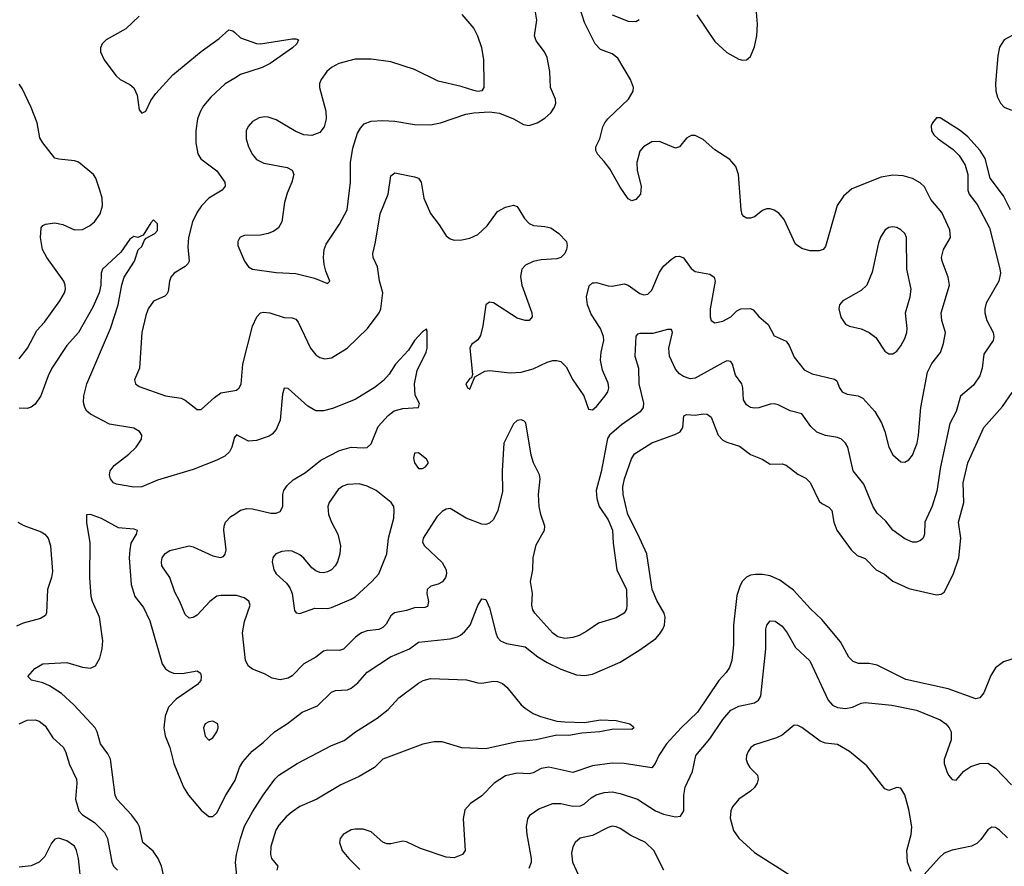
# Model space of a CAD drawing. Header units: inches. Extents: x 990586 to 1117858, y 769490 to 892071.
# Tile 9 of 248: x 1038912 to 1043894, y 845190 to 849472. Entities that reach past the tile are written whole.
import ezdxf

# ---------------------------------------------------------------- set-up
doc = ezdxf.new("R2010")
doc.units = ezdxf.units.IN
doc.header["$MEASUREMENT"] = 0
doc.layers.add('B0834', color=7, linetype='Continuous')
doc.layers.add('B0844', color=7, linetype='Continuous')

msp = doc.modelspace()

# ---------------------------------------------------------------- linework, layer by layer
at = {"layer": 'B0834', "color": 6}
for points, elevation in [([(1039516.5, 849490), (1039450, 849426.3), (1039349.5, 849370), (1039329.5, 849350), (1039320.7, 849330), (1039320.4, 849310), (1039339.2, 849270), (1039398.2, 849190), (1039421.1, 849170), (1039470, 849143.7), (1039490, 849127.8), (1039506.8, 849090), (1039517, 849017), (1039530, 848999.2), (1039550, 849010.1), (1039576.5, 849063.5), (1039600.3, 849099.7), (1039686.6, 849193.4), (1039830, 849312), (1039922, 849378), (1039970, 849420.3), (1039990, 849416), (1040000, 849407.2)], 2500), ([(1040000, 849176.6), (1039952.5, 849147.5), (1039879.4, 849080.6), (1039842.8, 849037.2), (1039826.5, 849010), (1039811.3, 848970), (1039803.9, 848910), (1039803.4, 848850), (1039813.5, 848793.5), (1039828.4, 848768.4), (1039910, 848707), (1039949.4, 848650), (1039951.9, 848630), (1039936.4, 848610), (1039870, 848569.3), (1039832, 848530), (1039810, 848498.8), (1039786.2, 848450), (1039766, 848370), (1039763.2, 848323.2), (1039769.2, 848250.8), (1039763.1, 848236.9), (1039750, 848223.6), (1039693.7, 848190), (1039677.2, 848170), (1039670, 848150), (1039663.3, 848096.7), (1039656.8, 848083.2), (1039646.5, 848073.5), (1039590, 848049.3), (1039562, 848010), (1039550, 847976.7), (1039530.2, 847890), (1039518, 847710), (1039492.9, 847650), (1039498.8, 847630), (1039516.1, 847616.1), (1039650, 847568.8), (1039730, 847557.1), (1039750, 847547.3), (1039810, 847500.3), (1039830, 847500.3), (1039898.4, 847561.6), (1039930, 847584), (1040000, 847596.8)], 2500), ([(1038910, 847756.6), (1038952.2, 847810), (1038999.2, 847900.8), (1039037.2, 847942.8), (1039115.5, 848050), (1039138.3, 848090), (1039143.6, 848110), (1039143.1, 848130), (1039134.8, 848150), (1039050.1, 848270.1), (1039028.2, 848310), (1039016.9, 848370), (1039021.4, 848418.6), (1039029.3, 848430.7), (1039042.4, 848437.6), (1039090, 848445.2), (1039130, 848436.7), (1039190, 848408.8), (1039230, 848411.8), (1039266.1, 848430), (1039291, 848450), (1039319.8, 848490), (1039331.9, 848530), (1039328.7, 848570), (1039318.4, 848610), (1039298.2, 848670), (1039285.4, 848690), (1039210, 848751.6), (1039190, 848758.5), (1039110, 848766.4), (1039090, 848772.2), (1039029.1, 848850), (1039014.7, 848874.7), (1039000.4, 848950), (1038970, 849028.9), (1038924.8, 849124.8), (1038910, 849146.8)], 2500), ([(1040000, 847361.2), (1039999.5, 847360.5), (1039985.2, 847310), (1039973.3, 847286.7), (1039950, 847265), (1039910, 847243.4), (1039790, 847197.3), (1039610, 847143), (1039530, 847109.4), (1039490, 847107.6), (1039402.5, 847122.5), (1039387.6, 847130), (1039372, 847150), (1039366.6, 847170), (1039369.8, 847190), (1039390, 847217.5), (1039464.8, 847275.2), (1039501, 847310), (1039528, 847350), (1039530.1, 847370), (1039517.8, 847390), (1039490, 847405.2), (1039367, 847427), (1039270, 847477), (1039252.6, 847492.6), (1039241.8, 847510), (1039235.2, 847535.2), (1039236.4, 847570), (1039252.7, 847630), (1039371.1, 847910), (1039410.3, 848030), (1039428.8, 848131.2), (1039441.5, 848170), (1039492.4, 848250), (1039512.3, 848307.7), (1039530, 848325.5), (1039543.4, 848356.6), (1039552.1, 848367.9), (1039596.6, 848390), (1039610, 848406.6), (1039610, 848440.4), (1039590, 848460.5), (1039575.2, 848444.8), (1039536.9, 848383.1), (1039509.2, 848370.8), (1039490, 848375.3), (1039470, 848362), (1039424.1, 848295.9), (1039331.3, 848210), (1039324.6, 848190), (1039322.7, 848130), (1039313.8, 848090), (1039282.7, 848017.3), (1039210.6, 847889.4), (1039150, 847823.8), (1039075.5, 847710), (1039055.9, 847670), (1039019, 847570), (1038990, 847527.2), (1038970, 847512), (1038950, 847505), (1038910, 847506.8)], 2400), ([(1038903.1, 846930), (1038934, 846914), (1039021.5, 846881.5), (1039039.7, 846870), (1039056.5, 846850), (1039068.1, 846810), (1039078.8, 846681.2), (1039073.3, 846650), (1039052.6, 846590), (1039048.3, 846471.7), (1039042.1, 846457.9), (1039017.6, 846442.4), (1038930, 846419.6), (1038895.6, 846404.4)], 2400), ([(1039644.5, 845124.5), (1039630.5, 845190.5), (1039613, 845230), (1039586.9, 845266.9), (1039536, 845310), (1039518.3, 845390), (1039508.3, 845410), (1039478.4, 845450), (1039403, 845530), (1039395.3, 845550), (1039371.1, 845731.1), (1039358.8, 845758.8), (1039321, 845810), (1039304.9, 845870), (1039294.8, 845890), (1039186.4, 846006.4), (1039124.4, 846064.4), (1039063.1, 846103.1), (1039030, 846117), (1038971.4, 846131.4), (1038953, 846150), (1038988.8, 846190), (1039030, 846213.8), (1039150, 846220.3), (1039230, 846196.3), (1039270, 846191.4), (1039296.1, 846203.9), (1039317.9, 846242.1), (1039329.5, 846290), (1039332.1, 846330), (1039315.5, 846450), (1039280.2, 846530), (1039274.6, 846554.6), (1039267.4, 846650), (1039268.3, 846828.3), (1039252.3, 846927.7), (1039251.2, 846968.8), (1039269, 846971), (1039323.8, 846950), (1039410, 846904.2), (1039490, 846896.6), (1039506.5, 846890), (1039501.7, 846870), (1039475.2, 846824.8), (1039468.8, 846791.2), (1039466.3, 846750), (1039475.5, 846615.5), (1039494.9, 846554.9), (1039538.1, 846498.1), (1039570.9, 846430.9), (1039633.9, 846213.9), (1039650, 846189), (1039670, 846174.5), (1039690, 846167.5), (1039734.4, 846165.6), (1039810, 846178.2), (1039826.7, 846166.7), (1039831, 846150), (1039828.1, 846130), (1039811.8, 846110), (1039704.2, 846035.8), (1039665.8, 845994.2), (1039648.1, 845950), (1039640.9, 845890), (1039647.7, 845850), (1039671.2, 845791.2), (1039692, 845710), (1039740.9, 845590), (1039767, 845550), (1039830, 845474.1), (1039870, 845441.5), (1039890, 845441.7), (1039910, 845461), (1039955.2, 845550), (1040000, 845622.2)], 2300), ([(1040000, 846559.4), (1039930, 846560), (1039910, 846556.1), (1039873.7, 846530), (1039810, 846460.1), (1039790, 846447.7), (1039770, 846445.3), (1039750, 846463.3), (1039722.7, 846530), (1039696.5, 846576.5), (1039671.9, 846650), (1039631.7, 846710), (1039629.3, 846730), (1039633.8, 846750), (1039648.1, 846771.9), (1039672.5, 846787.5), (1039770, 846810.7), (1039790, 846805.6), (1039890, 846759.5), (1039927.9, 846752.1), (1039942.6, 846757.4), (1039952, 846768), (1039956.1, 846790), (1039944.9, 846890), (1039946.4, 846910), (1039953.4, 846930), (1039980.6, 846959.4), (1040000, 846971.7)], 2400), ([(1038909.7, 845910), (1038950, 845928.7), (1038990, 845931.3), (1039010, 845924.5), (1039040.3, 845900.3), (1039080.2, 845840.2), (1039132.2, 845792.2), (1039144, 845770), (1039164.8, 845704.8), (1039199.6, 845630), (1039202, 845610), (1039194.8, 845530), (1039210.9, 845470.9), (1039229.9, 845450), (1039290.5, 845410.5), (1039341.4, 845361.4), (1039356.6, 845330), (1039379, 845210), (1039387.6, 845190), (1039406.8, 845170)], 2400), ([(1039224.8, 845084.8), (1039209.1, 845229.1), (1039199.3, 845270), (1039190, 845291), (1039150, 845318.7), (1039110, 845332.4), (1039090, 845327.2), (1039073.3, 845306.7), (1039039.9, 845240.1), (1039011.1, 845210), (1038970, 845192.8), (1038910, 845185.6)], 2500)]:
    msp.add_lwpolyline(points, dxfattribs=dict(at, elevation=elevation))
at = {"layer": 'B0834', "color": 6, "elevation": 2400}
msp.add_lwpolyline([(1039890, 845923.2), (1039870, 845921), (1039850.2, 845910), (1039841.5, 845890), (1039850, 845847.6), (1039870, 845827.8), (1039890, 845840.4), (1039909.4, 845870), (1039916.2, 845890), (1039915.2, 845910)], close=True, dxfattribs=at)
at = {"layer": 'B0844', "color": 6}
for points, elevation in [([(1040000, 847596.8), (1040010, 847598.6), (1040023.3, 847610), (1040032, 847628), (1040041.4, 847730), (1040090, 847922.3), (1040112.5, 847970), (1040130, 847989.4), (1040146.5, 847993.5), (1040178.4, 847990), (1040250, 847966.3), (1040290, 847964.3), (1040310, 847956.9), (1040321.4, 847941.4), (1040383.7, 847810), (1040410, 847777.6), (1040430, 847763.1), (1040456.2, 847756.2), (1040490, 847761.8), (1040569.3, 847810.7), (1040672.2, 847910), (1040730.9, 847989.1), (1040739.8, 848010), (1040749.7, 848090), (1040732.1, 848152.1), (1040722.5, 848222.5), (1040700.5, 848270), (1040698.3, 848290), (1040712.6, 848347.4), (1040736.3, 848490), (1040776.8, 848590), (1040790, 848682.7), (1040810, 848698.4), (1040910, 848678.1), (1040930.1, 848670), (1040942.8, 848650), (1040956.8, 848570), (1040990, 848491.1), (1041034.9, 848434.9), (1041070, 848379.4), (1041090, 848363.9), (1041110, 848357.7), (1041150, 848358.2), (1041190, 848367.4), (1041230, 848385.6), (1041277.9, 848430), (1041330, 848502.6), (1041370, 848524.1), (1041410, 848533.4), (1041430, 848528), (1041465.9, 848465.9), (1041490, 848441.7), (1041511.5, 848431.5), (1041570, 848426.6), (1041599.2, 848419.2), (1041640.1, 848390), (1041679, 848350), (1041682.9, 848330), (1041679.4, 848310), (1041670, 848289.5), (1041650.6, 848269.4), (1041630, 848262.2), (1041550, 848257), (1041510.4, 848249.6), (1041470.9, 848230), (1041453.3, 848210), (1041446.1, 848173.9), (1041453.2, 848130), (1041502.9, 847990), (1041505.2, 847970), (1041490, 847950.4), (1041469, 847951), (1041430, 847963), (1041310, 848039.3), (1041290, 848042.7), (1041270.1, 848029.9), (1041255.7, 847924.3), (1041244.5, 847875.5), (1041230, 847852.9), (1041197.9, 847830), (1041189.6, 847810.4), (1041202.8, 847677.2), (1041198.7, 847661.3), (1041190, 847658), (1041170.3, 847630), (1041177.1, 847610), (1041190, 847603.2), (1041215, 847665), (1041266.2, 847693.8), (1041290, 847697.9), (1041394, 847686), (1041450, 847690), (1041510, 847706.6), (1041580.4, 847739.6), (1041610, 847748.5), (1041630, 847748.8), (1041650, 847742.9), (1041676.8, 847716.8), (1041711.5, 847650), (1041766.9, 847570), (1041790, 847502.8), (1041810, 847498.7), (1041830, 847516.2), (1041873.9, 847570), (1041888.4, 847590), (1041893.4, 847610), (1041890, 847633.7), (1041860.1, 847700.1), (1041850.3, 847750), (1041853.5, 847790), (1041867.5, 847850), (1041866.8, 847870), (1041851.5, 847910), (1041803.2, 847983.2), (1041785.3, 848030), (1041780.7, 848070), (1041793.9, 848126.1), (1041810, 848141.3), (1041818, 848142), (1041830, 848142.5), (1041890, 848125.2), (1041910, 848124.6), (1041970, 848135.7), (1041990, 848128.8), (1042050, 848087.1), (1042070, 848080.6), (1042090, 848083.7), (1042110, 848103.5), (1042150, 848194.6), (1042170, 848225.7), (1042210, 848261.2), (1042230, 848273.7), (1042250, 848276.9), (1042270, 848267.4), (1042310, 848214.1), (1042330, 848199), (1042404.5, 848184.5), (1042425.8, 848170), (1042431, 848150), (1042406.5, 848010), (1042406, 847970), (1042410.8, 847950), (1042430, 847939.5), (1042470, 847946.6), (1042510, 847968.7), (1042540.2, 847999.8), (1042560.7, 848010), (1042610, 848010.8), (1042623.9, 848003.9), (1042651.2, 847971.2), (1042699.9, 847930), (1042730, 847873.1), (1042790, 847845.8), (1042804.7, 847824.7), (1042830, 847765.2), (1042880.7, 847700.7), (1042920.9, 847680.9), (1043034.4, 847654.4), (1043046.1, 847646.1), (1043059.7, 847610), (1043073.9, 847590), (1043098.4, 847578.4), (1043153.7, 847570), (1043177.6, 847557.6), (1043239.6, 847490), (1043272.5, 847432.5), (1043289.8, 847390), (1043310.1, 847310), (1043330, 847271.5), (1043370, 847236.2), (1043390, 847233.9), (1043410, 847245), (1043430, 847269.6), (1043452.7, 847330), (1043460.4, 847370), (1043471.9, 847510), (1043505.5, 847690), (1043526.4, 847733.6), (1043571.8, 847788.2), (1043586, 847834), (1043595.6, 847890), (1043577.3, 847950), (1043573.9, 847990), (1043616.1, 848130), (1043610.4, 848170), (1043579.9, 848250), (1043576.6, 848270), (1043585.6, 848310), (1043621.5, 848370), (1043618.6, 848410), (1043577.4, 848497.4), (1043522.1, 848562.1), (1043490, 848626), (1043467.6, 848647.6), (1043428.8, 848668.8), (1043381.8, 848681.8), (1043330, 848685.4), (1043270, 848675.2), (1043122.6, 848617.4), (1043080.2, 848579.8), (1043048.1, 848531.9), (1042990, 848324.4), (1042977.4, 848310), (1042957.6, 848302.4), (1042910, 848303), (1042870, 848315.4), (1042837.5, 848337.5), (1042780.8, 848460.8), (1042753, 848493), (1042730, 848508), (1042710, 848514.9), (1042690, 848514.8), (1042670, 848507), (1042630, 848475.8), (1042610, 848467.5), (1042590, 848467.9), (1042576.4, 848476.4), (1042567.5, 848487.5), (1042562.2, 848510), (1042549.5, 848689.5), (1042535.9, 848730), (1042504.4, 848764.4), (1042430, 848814.7), (1042370, 848866.2), (1042330, 848887), (1042310, 848887), (1042286.6, 848873.4), (1042250, 848829), (1042230, 848821.6), (1042150, 848856.7), (1042110, 848853.7), (1042067.9, 848830), (1042050, 848808), (1042035.3, 848750), (1042036.9, 848710), (1042057.1, 848630), (1042052.4, 848590), (1042030, 848563.1), (1042010, 848556.7), (1041990, 848565.4), (1041950, 848625.3), (1041897.8, 848717.8), (1041870, 848755.8), (1041837.4, 848790), (1041826.4, 848810), (1041827.6, 848830), (1041847, 848870), (1041863.1, 848930), (1041872.7, 848950), (1041888.2, 848970), (1041992.4, 849070), (1042016.2, 849110), (1042017.1, 849130), (1042002.5, 849170), (1041938.2, 849278.2), (1041910, 849299.8), (1041850, 849321.1), (1041823, 849350), (1041770, 849457.3), (1041733.9, 849570)], 2500), ([(1041150, 849499.1), (1041210, 849427.6), (1041229.1, 849390), (1041248.1, 849331.9), (1041259.3, 849270), (1041261.2, 849150), (1041259.8, 849130), (1041250, 849112.9), (1041230.6, 849109.4), (1041210, 849113.3), (1041145.5, 849134.5), (1041030, 849161.7), (1040910, 849220.4), (1040790, 849259.6), (1040690, 849273.3), (1040610, 849273), (1040527.5, 849250), (1040490, 849230.8), (1040466.1, 849210), (1040437.1, 849170), (1040429.7, 849150), (1040428.7, 849130), (1040460.7, 849010), (1040462.8, 848970), (1040452.9, 848930), (1040430, 848901.5), (1040390, 848886.6), (1040350, 848889.4), (1040310, 848906.5), (1040210, 848965.8), (1040170, 848978.5), (1040150, 848980.1), (1040124.4, 848975.6), (1040090, 848957.8), (1040067.6, 848932.4), (1040058.5, 848910), (1040058.5, 848870), (1040070.6, 848830), (1040089.3, 848790), (1040110, 848764.8), (1040147, 848747), (1040265.2, 848725.2), (1040291.5, 848711.5), (1040298.9, 848690), (1040289.7, 848650), (1040265.4, 848594.6), (1040251.8, 848548.2), (1040238, 848450), (1040221.3, 848418.7), (1040198.2, 848401.8), (1040170, 848390.6), (1040130, 848382.9), (1040050, 848380.7), (1040028.3, 848371.7), (1040020.2, 848359.8), (1040015.6, 848350), (1040015.8, 848330), (1040050, 848250.8), (1040070, 848221.9), (1040090.3, 848210.3), (1040210, 848193.7), (1040310, 848188.5), (1040404.5, 848164.5), (1040470, 848138.6), (1040482, 848150), (1040461, 848201), (1040453.4, 848233.4), (1040449, 848270), (1040452.9, 848310), (1040463.1, 848336.9), (1040530, 848438), (1040568.9, 848510), (1040585.5, 848650), (1040586.5, 848750), (1040597.2, 848822.8), (1040622, 848898), (1040636.1, 848923.9), (1040655.2, 848944.8), (1040690, 848959), (1040750, 848962.9), (1040810, 848959.1), (1040910, 848941.5), (1040990, 848939.8), (1041041.2, 848950), (1041170, 848994.7), (1041210, 849001.9), (1041290, 849006.2), (1041339.1, 848999.1), (1041410, 848970.1), (1041461.5, 848941.5), (1041490, 848936.3), (1041530, 848950.1), (1041570, 848974.2), (1041599.1, 849000.9), (1041618.3, 849030), (1041624.1, 849050), (1041623.8, 849070), (1041597.8, 849130), (1041594.4, 849210), (1041581.5, 849281.5), (1041568.3, 849310), (1041525, 849365), (1041517.4, 849390), (1041529.2, 849470), (1041521.8, 849510)], 2600), ([(1041910, 849497.2), (1041990, 849464.8), (1042030, 849463.6), (1042046, 849474)], 2500), ([(1042337.6, 849497.6), (1042430, 849361.9), (1042490, 849306.1), (1042550, 849272), (1042570, 849267.3), (1042590, 849269.1), (1042610, 849285.3), (1042630, 849334.4), (1042641.3, 849390), (1042644.9, 849450), (1042640.5, 849510)], 2500), ([(1040000, 849407.2), (1040030, 849380.8), (1040110, 849351.8), (1040130, 849350.8), (1040290, 849375.9), (1040310, 849375.8), (1040322.8, 849370), (1040314.7, 849350), (1040293.2, 849330), (1040180.2, 849250), (1040138.5, 849230), (1040030, 849195), (1040000, 849176.6)], 2500), ([(1043955.7, 849404.3), (1043893.2, 849370), (1043870, 849333.3), (1043861.2, 849290), (1043849.8, 849150), (1043851.4, 849111.4), (1043860.1, 849080.1), (1043875.1, 849050), (1043893.6, 849030), (1043930, 849013.8)], 2500), ([(1043925.5, 848510), (1043890, 848582), (1043823, 848670), (1043796.8, 848770), (1043772.3, 848810), (1043710, 848880.1), (1043670, 848911.6), (1043570, 848976.4), (1043550, 848976), (1043530, 848951.3), (1043523.9, 848936.1), (1043525.1, 848910), (1043537.7, 848890), (1043559.3, 848870), (1043635.7, 848815.7), (1043664.7, 848784.7), (1043695.9, 848735.9), (1043708.5, 848688.5), (1043709.8, 848610), (1043716.1, 848590), (1043756.7, 848536.7), (1043818.9, 848418.9), (1043871.9, 848211.9), (1043874.1, 848190), (1043866.9, 848150), (1043802.5, 848037.5), (1043794.9, 848010), (1043795, 847990), (1043806, 847950), (1043837.7, 847890), (1043841.4, 847870), (1043837, 847850), (1043790, 847781), (1043782.3, 847710), (1043770.6, 847670), (1043737.2, 847622.8), (1043672.8, 847567.2), (1043650, 847490.6), (1043617.8, 847430), (1043571.1, 847210), (1043552.8, 847087.2), (1043528.1, 847011.9), (1043492.2, 846930), (1043490, 846869.1), (1043482.5, 846850), (1043470, 846837.2), (1043450, 846829.7), (1043430, 846830.1), (1043390, 846846.1), (1043330, 846889.4), (1043295.1, 846935.1), (1043250, 846976), (1043230, 847008.6), (1043183.5, 847123.5), (1043129, 847190), (1043102.9, 847310), (1043090.7, 847330), (1043069.7, 847349.7), (1043050, 847359.5), (1042989.6, 847369.6), (1042945.9, 847385.9), (1042914.5, 847414.5), (1042870, 847479), (1042810, 847494.5), (1042750, 847523.8), (1042730, 847529.5), (1042710, 847527.9), (1042651.6, 847508.4), (1042630, 847506.8), (1042610, 847511.2), (1042590, 847523.5), (1042574.9, 847550), (1042571.5, 847610), (1042566.3, 847630), (1042534.5, 847674.5), (1042518.5, 847730), (1042510, 847742.8), (1042490, 847745.8), (1042470, 847737.2), (1042330, 847658.7), (1042304.2, 847655.8), (1042270, 847666.8), (1042250, 847681.7), (1042230, 847705), (1042200, 847770), (1042196, 847810), (1042215.9, 847890), (1042210, 847905.3), (1042190, 847904.8), (1042115.7, 847884.3), (1042050, 847885.5), (1042038.4, 847881.6), (1042029.4, 847870.6), (1042025.2, 847770), (1042042.4, 847710), (1042045.3, 847630), (1042067.7, 847532.3), (1042066.5, 847510), (1042051.8, 847488.2), (1041957.3, 847422.7), (1041896.5, 847370), (1041886, 847354), (1041854.4, 847185.6), (1041829.7, 847090), (1041832.5, 847050), (1041844.1, 847010), (1041890, 846942.3), (1041911.8, 846890), (1041915.1, 846824.9), (1041934, 846690), (1041981.7, 846590), (1041984.7, 846510), (1041981.9, 846490), (1041970.1, 846469.9), (1041930, 846446.4), (1041840.4, 846419.6), (1041781.5, 846378.5), (1041742.5, 846357.5), (1041710, 846347), (1041670, 846341.3), (1041634.9, 846350), (1041610, 846369.4), (1041518.5, 846470), (1041507.7, 846487.7), (1041502.7, 846510), (1041506.1, 846570), (1041495.9, 846630), (1041507.9, 846690), (1041509.8, 846750), (1041524.6, 846815.4), (1041566.9, 846890), (1041569.8, 846910), (1041548.7, 846970), (1041540.3, 847010), (1041536.6, 847070), (1041545.3, 847150), (1041542.7, 847170), (1041512.6, 847230), (1041499.4, 847270), (1041473.4, 847433.4), (1041463.6, 847443.6), (1041450, 847448.6), (1041430, 847444), (1041410, 847427.9), (1041362.4, 847330), (1041353.4, 847190), (1041354.4, 847085.6), (1041331, 846990), (1041310, 846943.6), (1041290, 846925.1), (1041270, 846919.4), (1041250, 846920), (1041171.2, 846951.2), (1041090, 846998.9), (1041070, 846996.5), (1041050, 846984.4), (1041023.1, 846956.9), (1040953.3, 846850), (1040950.5, 846830), (1040959.9, 846810), (1041050, 846725.9), (1041069.3, 846690), (1041071.2, 846670), (1041067.4, 846650), (1041051.9, 846628.1), (1041030, 846617), (1040992.6, 846607.4), (1040974.6, 846590), (1040972.4, 846570), (1040979.9, 846530), (1040975.4, 846504.6), (1040961.8, 846498.2), (1040910, 846497), (1040870, 846484), (1040808.3, 846471.7), (1040790, 846456.2), (1040766, 846414), (1040750, 846397.2), (1040730, 846387.6), (1040670, 846380.1), (1040641.9, 846370), (1040610.8, 846349.2), (1040550, 846288.5), (1040530, 846281.5), (1040470, 846283.1), (1040450, 846277.4), (1040410, 846247.6), (1040350, 846213.7), (1040290, 846152.5), (1040270, 846141.4), (1040230, 846132.2), (1040190, 846142.1), (1040150, 846163.3), (1040090, 846186.4), (1040070, 846202.3), (1040054.3, 846230), (1040039.9, 846370), (1040050, 846428.5), (1040077.9, 846510), (1040071, 846531), (1040047.7, 846547.7), (1040010, 846559.3), (1040000, 846559.4)], 2400), ([(1040000, 846971.7), (1040030, 846990.7), (1040060.7, 846999.3), (1040090, 846997.7), (1040183.7, 846976.3), (1040210, 846975.8), (1040230, 846983.7), (1040242.8, 847010), (1040243.7, 847070), (1040248.8, 847090), (1040264.8, 847115.2), (1040295.9, 847144.1), (1040358.2, 847181.8), (1040436.3, 847243.7), (1040530, 847293.1), (1040590, 847310.5), (1040650, 847306), (1040671, 847309), (1040690, 847327.6), (1040725.9, 847414.1), (1040777.2, 847470), (1040806.6, 847493.4), (1040850, 847505), (1040929.6, 847510.4), (1040934.8, 847530), (1040913, 847573), (1040910, 847630), (1040922.7, 847697.3), (1040968, 847790), (1040973.7, 847810), (1040974.3, 847894.3), (1040970, 847906), (1040950, 847893.8), (1040910, 847850.1), (1040879.3, 847800.7), (1040813.1, 847730), (1040781, 847679), (1040753.1, 847646.9), (1040710, 847612.8), (1040610, 847551.2), (1040494.3, 847505.7), (1040450, 847494.4), (1040410, 847493.6), (1040370, 847516.5), (1040270, 847606.8), (1040250, 847608.3), (1040241.7, 847578.3), (1040230, 847446.4), (1040210, 847398.8), (1040190, 847375.7), (1040174.4, 847365.6), (1040110, 847343.6), (1040070, 847340.5), (1040010, 847373), (1040000, 847361.2)], 2400), ([(1040000, 845622.2), (1040004.8, 845630), (1040023.6, 845690), (1040041.3, 845718.7), (1040087.6, 845772.4), (1040144.1, 845815.9), (1040200.6, 845870), (1040267.9, 845912.1), (1040340.8, 845970), (1040418.4, 846001.6), (1040490.2, 846069.8), (1040510, 846078.9), (1040570, 846083), (1040590, 846091.4), (1040622.5, 846117.5), (1040670, 846172.5), (1040787.9, 846250), (1040884.1, 846290), (1040930, 846322.7), (1041090, 846340.7), (1041128, 846350), (1041141.9, 846358.1), (1041163.5, 846376.5), (1041190.7, 846410), (1041230, 846508.6), (1041250, 846543.3), (1041270, 846539.8), (1041290, 846496.8), (1041320.8, 846370), (1041330, 846346.7), (1041344.6, 846330), (1041376, 846316), (1041470, 846299.4), (1041533.5, 846250), (1041580.9, 846220.9), (1041650, 846186.3), (1041730, 846157.6), (1041770, 846155.7), (1041810, 846161.3), (1041950, 846222.1), (1042050, 846285.2), (1042130, 846342.5), (1042150, 846363.4), (1042166.3, 846390), (1042173.9, 846410), (1042177.3, 846450), (1042172.8, 846470), (1042135.1, 846535.1), (1042111.4, 846590), (1042085, 846770), (1042040.5, 846870), (1041988.8, 846970), (1041964.8, 847070), (1041963, 847110), (1041972.2, 847150), (1042008.3, 847251.7), (1042023.1, 847276.9), (1042110, 847332.6), (1042226.5, 847373.5), (1042253.1, 847386.9), (1042266.9, 847410), (1042272.2, 847467.8), (1042285.3, 847474.7), (1042330, 847472.2), (1042370, 847478.8), (1042390, 847477.4), (1042410, 847460.9), (1042446.1, 847370), (1042470, 847345.4), (1042490, 847334.5), (1042554.4, 847314.4), (1042610, 847273.2), (1042668.8, 847248.8), (1042710, 847223.8), (1042770, 847225.4), (1042790, 847218.7), (1042850, 847173.1), (1042890, 847152.6), (1042910.8, 847130.8), (1042956.9, 847036.9), (1042970, 847025), (1043006.2, 847006.2), (1043021.4, 846990), (1043031.8, 846930), (1043046.1, 846890), (1043119.6, 846790), (1043150, 846761.9), (1043190, 846746.5), (1043245.9, 846690), (1043287.2, 846667.2), (1043330, 846632.1), (1043410, 846594.9), (1043550, 846563), (1043574.2, 846565.8), (1043590, 846576.8), (1043634.8, 846665.2), (1043664.5, 846750), (1043674.4, 846850), (1043662.5, 846930), (1043688.8, 847030), (1043685.7, 847130), (1043709.6, 847230.4), (1043790.2, 847410), (1043884.1, 847515.9), (1043934.1, 847585.9)], 2300), ([(1043968.8, 846250), (1043890, 846224.4), (1043850, 846194.2), (1043825.2, 846154.8), (1043790, 846066.6), (1043770, 846042.5), (1043750, 846036.3), (1043610, 846087), (1043395.4, 846135.4), (1043250, 846207.6), (1043210, 846215.3), (1043156.2, 846216.2), (1043130, 846225), (1043108, 846248), (1043064.4, 846324.4), (1042970, 846438.7), (1042912.6, 846492.6), (1042826.9, 846586.9), (1042757.4, 846637.4), (1042710, 846658.3), (1042670, 846665.5), (1042634.2, 846665.8), (1042610, 846662.1), (1042590, 846652.9), (1042570, 846631.6), (1042557.5, 846610), (1042541.2, 846558.8), (1042524.3, 846410), (1042524.2, 846310), (1042515.3, 846230), (1042504.3, 846195.7), (1042487.2, 846170), (1042450, 846129.1), (1042342.3, 845970), (1042259.5, 845890), (1042185.1, 845810), (1042145.2, 845750), (1042127.3, 845710), (1042110, 845688.6), (1041970.4, 845710.4), (1041910, 845712), (1041810, 845697.4), (1041710, 845663.5), (1041588.9, 845691.1), (1041550, 845684.1), (1041510, 845662), (1041490, 845656.9), (1041430, 845660.3), (1041370, 845648.1), (1041312.3, 845610), (1041250, 845546.4), (1041193.2, 845506.8), (1041165.2, 845474.8), (1041155.6, 845430), (1041166.8, 845270), (1041153.3, 845250), (1041110, 845233.3), (1041070, 845235.1), (1040940.6, 845280.6), (1040870, 845313.5), (1040850, 845317.1), (1040790, 845303.5), (1040770, 845303.8), (1040750, 845312.5), (1040690, 845363.8), (1040650, 845377.7), (1040610, 845378.3), (1040590, 845373.8), (1040548.7, 845350), (1040534.3, 845330), (1040530.1, 845310), (1040544.5, 845270), (1040576.9, 845230), (1040633.7, 845173.7)], 2300), ([(1041490, 845180.4), (1041501.2, 845210), (1041501.5, 845230), (1041479.3, 845350), (1041476.5, 845390), (1041483.7, 845430), (1041495.8, 845450), (1041539.2, 845480.8), (1041610, 845507), (1041650, 845508.2), (1041710, 845494.3), (1041750, 845496), (1041770, 845505.8), (1041803.8, 845536.2), (1041828.8, 845551.2), (1041870, 845563.4), (1041910, 845566.5), (1041950, 845558.8), (1042038, 845530), (1042129.3, 845470), (1042170, 845453), (1042230, 845439.5), (1042256.2, 845443.8), (1042272.9, 845470), (1042272.7, 845550), (1042279.3, 845590), (1042316, 845670), (1042332.9, 845750), (1042404.7, 845835.3), (1042470, 845932.4), (1042510, 845978.8), (1042550, 845999.1), (1042630, 846016.5), (1042649.9, 846030.1), (1042661.6, 846050), (1042686.8, 846290), (1042687.7, 846390), (1042692.8, 846410), (1042710, 846430.7), (1042733.8, 846430), (1042770, 846404), (1042795.3, 846370), (1042836.6, 846296.6), (1042909.1, 846229.1), (1043002.1, 846030), (1043025, 846005), (1043050, 845993.1), (1043090, 845987.8), (1043125.9, 845994.1), (1043170, 846015.3), (1043190, 846018.1), (1043324.3, 846004.3), (1043450, 845978.8), (1043570, 845930.5), (1043598.7, 845910), (1043615.6, 845890), (1043624.9, 845870), (1043625.6, 845830), (1043589.2, 845730), (1043590.2, 845710), (1043602.4, 845670), (1043610.9, 845650.9), (1043630, 845628.1), (1043650, 845626), (1043688.8, 845671.2), (1043725.3, 845694.7), (1043770, 845710.3), (1043810, 845711.3), (1043850, 845685.3), (1043930, 845601.2)], 2400), ([(1040014, 845106), (1040004.7, 845210), (1040010, 845250), (1040030, 845330.1), (1040050, 845392.3), (1040090, 845464.7), (1040144.5, 845550), (1040203.3, 845630), (1040223, 845650), (1040315.7, 845710), (1040490, 845800), (1040554, 845826), (1040611.8, 845870), (1040721.5, 845938.5), (1040776.8, 845983.2), (1040830, 846042), (1040930, 846115.4), (1040953.2, 846130), (1040990, 846139.3), (1041173.2, 846133.2), (1041230, 846117.6), (1041250, 846116.6), (1041310, 846126.8), (1041330, 846125), (1041354.3, 846114.3), (1041376.2, 846096.2), (1041450, 846007.2), (1041470, 845989.1), (1041510, 845962.3), (1041547.4, 845947.4), (1041630, 845924.7), (1041670, 845919.7), (1041770, 845917.8), (1041850, 845930.1), (1041930, 845927.3), (1041998.8, 845910), (1042016.5, 845896.5), (1042018.7, 845890), (1042010, 845881.3), (1041916.2, 845883.8), (1041846.8, 845870), (1041756.7, 845863.3), (1041690, 845852.2), (1041630, 845852.9), (1041524.9, 845830), (1041430, 845820.1), (1041270, 845783.2), (1041150, 845789.4), (1041050, 845819.6), (1041010, 845819.5), (1040952.1, 845807.9), (1040750, 845731.1), (1040707, 845690), (1040630, 845643.7), (1040537.4, 845602.6), (1040416.2, 845530), (1040330, 845492.2), (1040290, 845465.6), (1040260.7, 845439.3), (1040222.8, 845397.2), (1040208, 845372), (1040182.6, 845290), (1040180.4, 845250), (1040186.7, 845230), (1040218.8, 845190), (1040212.9, 845170)], 2200), ([(1043422.8, 845162.8), (1043404.1, 845210), (1043401.2, 845270), (1043423.2, 845350), (1043426.2, 845390), (1043410, 845477.7), (1043390.9, 845550.9), (1043370, 845585.1), (1043350, 845587.7), (1043310, 845572.5), (1043290, 845581.6), (1043197.6, 845697.6), (1043110, 845770.2), (1043050, 845805.4), (1042990, 845813.1), (1042961.9, 845821.9), (1042870, 845891), (1042850, 845901.5), (1042830, 845903.5), (1042770, 845853.7), (1042741.2, 845838.8), (1042630, 845804.1), (1042611.5, 845790), (1042597.2, 845770), (1042589.4, 845750), (1042588.4, 845730), (1042594.2, 845710), (1042606.6, 845690), (1042644.5, 845650), (1042649.2, 845630), (1042644, 845610), (1042630, 845588.5), (1042610.5, 845569.5), (1042550, 845528.8), (1042519.4, 845490), (1042510.7, 845470), (1042507.5, 845432.5), (1042523.9, 845370), (1042550, 845332.1), (1042630, 845259), (1042810, 845145.4)], 2500), ([(1042170.7, 845170), (1042120.1, 845270), (1042078.5, 845310), (1042004.8, 845344.8), (1041950, 845380.1), (1041930, 845389.4), (1041910, 845391.9), (1041890, 845386.7), (1041810, 845345.4), (1041748.1, 845331.9), (1041722.1, 845310), (1041711, 845289), (1041703.8, 845256.2), (1041709.8, 845210), (1041745.9, 845130)], 2500), ([(1043910, 845334.2), (1043870, 845371.8), (1043850, 845385.7), (1043830, 845388.2), (1043810, 845374.2), (1043775.3, 845324.7), (1043754.6, 845305.4), (1043727.6, 845292.4), (1043630, 845271.9), (1043590, 845255.6), (1043565.4, 845234.6), (1043472.1, 845130)], 2500)]:
    msp.add_lwpolyline(points, dxfattribs=dict(at, elevation=elevation))
for points, elevation in [([(1043330, 848425), (1043310, 848421.3), (1043290.7, 848409.3), (1043267.2, 848372.8), (1043257, 848343), (1043225.6, 848194.4), (1043197.9, 848130), (1043170, 848102.1), (1043077.2, 848050), (1043060.4, 848030), (1043057.3, 848010), (1043066.7, 847966.7), (1043090, 847932.1), (1043110, 847921.9), (1043170, 847907.7), (1043210.5, 847890), (1043243.9, 847863.9), (1043290, 847795.7), (1043310, 847782.1), (1043330, 847782.2), (1043350, 847795.2), (1043370, 847822), (1043390, 847859.6), (1043400.2, 847890), (1043402.4, 847910), (1043393.9, 847990), (1043417.2, 848070), (1043421.8, 848110), (1043400.7, 848210), (1043398.6, 848370), (1043390.9, 848390), (1043370.8, 848410), (1043350, 848421)], 2600), ([(1040930, 847281), (1040910, 847278.9), (1040905.1, 847254.9), (1040910.1, 847230), (1040930, 847201.9), (1040950, 847202), (1040966, 847210), (1040979.9, 847230), (1040970.9, 847250)], 2500), ([(1040630, 847124), (1040570, 847121.5), (1040546.9, 847113.1), (1040523.8, 847096.2), (1040477.8, 847030), (1040470.6, 847010), (1040474.1, 846970), (1040490, 846930.1), (1040522.7, 846870), (1040535.3, 846810), (1040532.1, 846770), (1040519.5, 846730), (1040508.8, 846710), (1040489.6, 846690), (1040470, 846679.2), (1040450, 846674.8), (1040430, 846676), (1040410, 846683.6), (1040390, 846699.1), (1040350, 846748.1), (1040330, 846765.3), (1040290, 846783.2), (1040270, 846785.9), (1040237.7, 846782.3), (1040208.9, 846771.1), (1040199.4, 846760.6), (1040193, 846750), (1040190.1, 846730), (1040197.6, 846690), (1040209.1, 846669.1), (1040261.4, 846621.4), (1040278.4, 846598.4), (1040290.1, 846570), (1040303.2, 846483.2), (1040311.1, 846471.1), (1040330, 846468.5), (1040404.8, 846495.2), (1040470, 846494.2), (1040490, 846498.5), (1040590, 846541.7), (1040610, 846553.4), (1040694.3, 846630), (1040729.6, 846670), (1040769.5, 846770), (1040777.4, 846850), (1040804.4, 846950), (1040807.7, 846990), (1040804.4, 847010), (1040792.1, 847030), (1040716.1, 847090), (1040670, 847112.3)], 2500)]:
    msp.add_lwpolyline(points, close=True, dxfattribs=dict(at, elevation=elevation))

doc.saveas('drawing.dxf')
